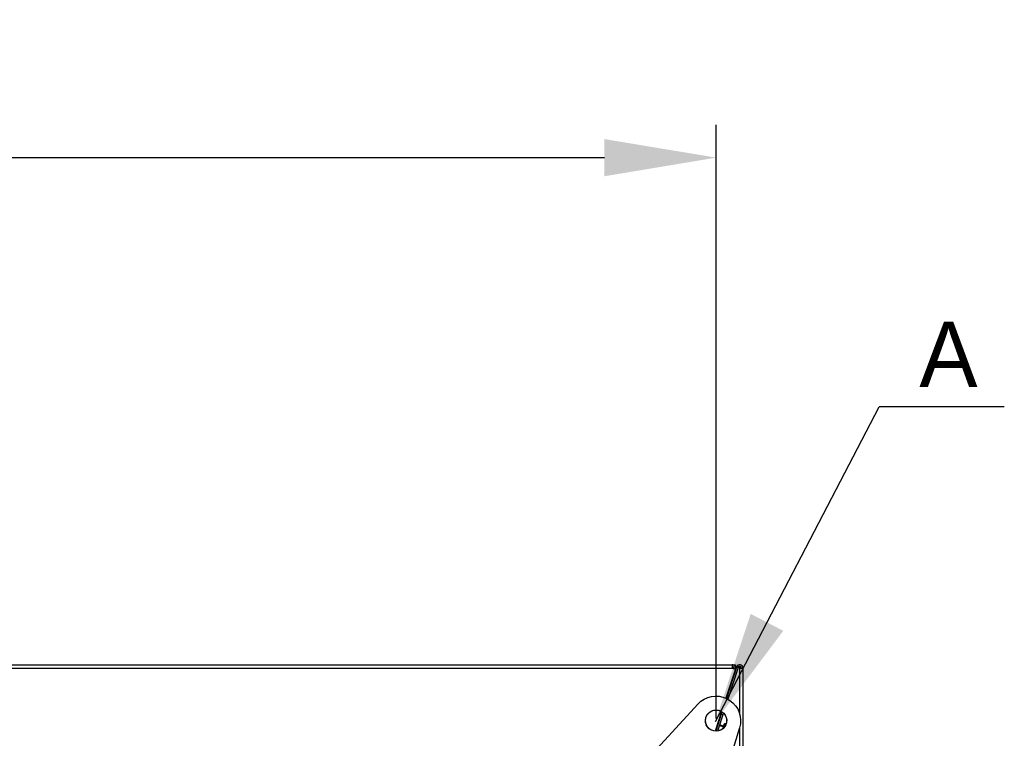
# Model space of a CAD drawing. Header units: millimetres. Extents: x 0 to 39025, y -31299 to 8400.
# Tile 212 of 256: x 14893 to 15495, y -11224 to -10784. Entities that reach past the tile are written whole.
import ezdxf

# ---------------------------------------------------------------- set-up
doc = ezdxf.new("R2010")
doc.units = ezdxf.units.MM
doc.header["$PDSIZE"] = -1
doc.layers.add('ANOTACIJE', color=7, linetype='Continuous')
doc.layers.add('DIMENZIJE', color=4, linetype='Continuous')
doc.styles.add('SLDTEXTSTYLE1', font='Montserrat-Regular.ttf')
doc.styles.add('SLDTEXTSTYLE6', font='txt')
doc.styles.get("Standard").update_dxf_attribs({"font": 'Montserrat-Regular.ttf'})
doc.dimstyles.new('SLDDIMSTYLE0', dxfattribs={"dimtxt": 3, "dimasz": 3.414889, "dimexe": 0, "dimexo": 0.0625, "dimgap": 0.75, "dimtad": 1, "dimdec": 0, "dimlfac": 20, "dimrnd": 1e-09, "dimzin": 12, "dimdsep": 46, "dimtxsty": 'SLDTEXTSTYLE6', "dimsah": 1, "dimcen": 0.09, "dimadec": 0, "dimazin": 3, "dimtfac": 1, "dimtdec": 0, "dimtofl": 0, "dimtmove": 0, "dimatfit": 3, "dimfxl": 1, "dimfrac": 2, "dimtolj": 1, "dimtzin": 12, "dimarcsym": 0})
doc.dimstyles.new('SLDDIMSTYLE3', dxfattribs={"dimtxt": 0.18, "dimasz": 3.414889, "dimexe": 0, "dimexo": 0.0625, "dimgap": 0, "dimtad": 0, "dimtih": 1, "dimtoh": 1, "dimdec": 0, "dimrnd": 1e-09, "dimzin": 0, "dimdsep": 46, "dimtxsty": 'Standard', "dimsah": 1, "dimcen": 0.09, "dimadec": 0, "dimazin": 0, "dimtfac": 3.414889, "dimtdec": 0, "dimtofl": 0, "dimtmove": 0, "dimatfit": 3, "dimfxl": 1, "dimfrac": 2, "dimtolj": 1, "dimtzin": 0, "dimarcsym": 0})

# ---------------------------------------------------------------- blocks, each defined once
blk = doc.blocks.new('Adapt 2 (spodaj)')
at = {"lineweight": 25}
for points in [[(6.52, 714.98), (6.52, 714.98), (1143.48, 714.98), (1143.48, 714.98)], [(6.52, 712.98), (6.52, 712.98), (1143.48, 712.98), (1143.48, 712.98)], [(1145.38, 712.36), (1145.38, 712.36), (1139.6, 694.58), (1139.6, 694.58)], [(1146.09, 713.61), (1146.09, 713.61), (1139.87, 694.46), (1139.87, 694.46)], [(1146.09, 713.59), (1146.09, 713.59), (1139.88, 694.46), (1139.88, 694.46)], [(1147.05, 713.28), (1147.05, 713.28), (1140.78, 694), (1140.78, 694)], [(1143.48, 714.95), (1143.48, 714.95), (1145.5, 714.95), (1145.5, 714.95)], [(1143.48, 712.98), (1143.48, 712.98), (1145.38, 712.36), (1145.38, 712.36)], [(1144.12, 712.76), (1144.12, 712.76), (1144.12, 712.85), (1144.12, 712.85)], [(1144.12, 712.85), (1144.12, 712.85), (1144.46, 712.85), (1144.46, 712.85)], [(1145.01, 711.23), (1145.01, 711.23), (1145.47, 711.69), (1145.47, 711.69)], [(1145.02, 711.26), (1145.02, 711.26), (1145.48, 711.72), (1145.48, 711.72)], [(1145.18, 711.76), (1145.18, 711.76), (1145.5, 712.07), (1145.5, 712.07)], [(1145.28, 712.07), (1145.28, 712.07), (1145.5, 712.07), (1145.5, 712.07)], [(1145.61, 712.12), (1145.61, 712.12), (1145.5, 712.12), (1145.5, 712.12)], [(1145.6, 712.09), (1145.6, 712.09), (1145.5, 712.09), (1145.5, 712.09)], [(1145.5, 712.09), (1145.5, 712.09), (1145.6, 712.09), (1145.6, 712.09)], [(1146.09, 713.59), (1146.09, 713.59), (1146.09, 713.61), (1146.09, 713.61)], [(1146.1, 713.61), (1146.1, 713.61), (1146.09, 713.61), (1146.09, 713.61)], [(1147.05, 713.28), (1147.05, 713.28), (1146.09, 713.59), (1146.09, 713.59)], [(1148, 713.31), (1148, 713.31), (1147.11, 713.44), (1147.11, 713.44)], [(1148, 713.33), (1148, 713.33), (1147.12, 713.46), (1147.12, 713.46)], [(1147.9, 712.98), (1147.9, 712.98), (1147.9, 685.36), (1147.9, 685.36)], [(1148, 713.33), (1148, 713.33), (1148, 713.31), (1148, 713.31)], [(1148, 713.31), (1148, 713.31), (1148, 712.98), (1148, 712.98)], [(1150, 712.98), (1150, 712.98), (1150, 1.98), (1150, 1.98)], [(1092.82, 658.76), (1092.82, 658.76), (1122.58, 691.01), (1122.58, 691.01)], [(1136.95, 686.41), (1136.95, 686.41), (1133.03, 674.36), (1133.03, 674.36)], [(1135, 680.39), (1135, 680.39), (1133.03, 674.36), (1133.03, 674.36)], [(1137.2, 686.24), (1137.2, 686.24), (1133.33, 674.34), (1133.33, 674.34)], [(1136.71, 684.71), (1136.71, 684.71), (1133.34, 674.34), (1133.34, 674.34)], [(1137.66, 684.4), (1137.66, 684.4), (1134.41, 674.39), (1134.41, 674.39)], [(1135, 680.39), (1135, 680.39), (1134.99, 680.39), (1134.99, 680.39)], [(1135.61, 682.3), (1135.61, 682.3), (1135, 680.39), (1135, 680.39)], [(1135.61, 682.3), (1135.61, 682.3), (1135.61, 682.3), (1135.61, 682.3)], [(1136.71, 684.71), (1136.71, 684.71), (1137.21, 686.24), (1137.21, 686.24)], [(1137.66, 684.4), (1137.66, 684.4), (1136.71, 684.71), (1136.71, 684.71)], [(1138.04, 685.58), (1138.04, 685.58), (1137.66, 684.4), (1137.66, 684.4)], [(1147.94, 676.45), (1147.94, 676.45), (1135.11, 634.49), (1135.11, 634.49)], [(1135.56, 677.93), (1135.56, 677.93), (1137.94, 677.16), (1137.94, 677.16)], [(1137.98, 677.3), (1137.98, 677.3), (1135.61, 678.07), (1135.61, 678.07)], [(1138.02, 677.42), (1138.02, 677.42), (1135.65, 678.2), (1135.65, 678.2)], [(1147.9, 676.3), (1147.9, 676.3), (1147.9, 83.87), (1147.9, 83.87)]]:
    blk.add_open_spline(points, degree=3, dxfattribs=at)
for points, knots in [([(1143.48, 714.98), (1143.48, 714.98), (1143.48, 714.94), (1143.48, 714.94), (1143.48, 714.94), (1143.48, 714.82), (1143.48, 714.82), (1143.48, 714.82), (1143.48, 714.64), (1143.48, 714.64), (1143.48, 714.64), (1143.48, 714.39), (1143.48, 714.39), (1143.48, 714.39), (1143.48, 714.09), (1143.48, 714.09), (1143.48, 714.09), (1143.48, 713.74), (1143.48, 713.74), (1143.48, 713.74), (1143.48, 713.36), (1143.48, 713.36), (1143.48, 713.36), (1143.48, 712.98), (1143.48, 712.98)], [0, 0, 0, 0, 1, 1, 1, 2, 2, 2, 3, 3, 3, 4, 4, 4, 5, 5, 5, 6, 6, 6, 7, 7, 7, 8, 8, 8, 8]), ([(1145.38, 712.36), (1145.38, 712.36), (1145.47, 712.82), (1145.47, 712.82), (1145.47, 712.82), (1145.45, 713.29), (1145.45, 713.29), (1145.45, 713.29), (1145.32, 713.74), (1145.32, 713.74), (1145.32, 713.74), (1145.09, 714.15), (1145.09, 714.15), (1145.09, 714.15), (1144.78, 714.5), (1144.78, 714.5), (1144.78, 714.5), (1144.38, 714.76), (1144.38, 714.76), (1144.38, 714.76), (1143.94, 714.92), (1143.94, 714.92), (1143.94, 714.92), (1143.48, 714.98), (1143.48, 714.98)], [0, 0, 0, 0, 1, 1, 1, 2, 2, 2, 3, 3, 3, 4, 4, 4, 5, 5, 5, 6, 6, 6, 7, 7, 7, 8, 8, 8, 8]), ([(1144.43, 712.67), (1144.43, 712.67), (1144.47, 712.9), (1144.47, 712.9), (1144.47, 712.9), (1144.46, 713.13), (1144.46, 713.13), (1144.46, 713.13), (1144.4, 713.36), (1144.4, 713.36), (1144.4, 713.36), (1144.29, 713.56), (1144.29, 713.56), (1144.29, 713.56), (1144.13, 713.73), (1144.13, 713.73), (1144.13, 713.73), (1143.93, 713.87), (1143.93, 713.87), (1143.93, 713.87), (1143.71, 713.95), (1143.71, 713.95), (1143.71, 713.95), (1143.48, 713.97), (1143.48, 713.97)], [0, 0, 0, 0, 1, 1, 1, 2, 2, 2, 3, 3, 3, 4, 4, 4, 5, 5, 5, 6, 6, 6, 7, 7, 7, 8, 8, 8, 8]), ([(1144.01, 712.8), (1144.01, 712.8), (1143.9, 713.01), (1143.9, 713.01), (1143.9, 713.01), (1143.75, 713.21), (1143.75, 713.21), (1143.75, 713.21), (1143.56, 713.4), (1143.56, 713.4), (1143.56, 713.4), (1143.48, 713.46), (1143.48, 713.46)], [0, 0, 0, 0, 1, 1, 1, 2, 2, 2, 3, 3, 3, 4, 4, 4, 4]), ([(1143.54, 713.99), (1143.54, 713.99), (1143.56, 713.98), (1143.56, 713.98), (1143.56, 713.98), (1143.75, 713.79), (1143.75, 713.79), (1143.75, 713.79), (1143.9, 713.59), (1143.9, 713.59), (1143.9, 713.59), (1144.01, 713.37), (1144.01, 713.37), (1144.01, 713.37), (1144.09, 713.14), (1144.09, 713.14), (1144.09, 713.14), (1144.12, 712.9), (1144.12, 712.9), (1144.12, 712.9), (1144.12, 712.85), (1144.12, 712.85)], [0, 0, 0, 0, 1, 1, 1, 2, 2, 2, 3, 3, 3, 4, 4, 4, 5, 5, 5, 6, 6, 6, 7, 7, 7, 7]), ([(1143.61, 713.94), (1143.61, 713.94), (1143.71, 713.79), (1143.71, 713.79), (1143.71, 713.79), (1143.71, 713.79), (1143.71, 713.79)], [0, 0, 0, 0, 1, 1, 1, 2, 2, 2, 2]), ([(1145.5, 714.95), (1145.5, 714.95), (1145.5, 714.87), (1145.5, 714.87), (1145.5, 714.87), (1145.5, 714.65), (1145.5, 714.65), (1145.5, 714.65), (1145.5, 714.31), (1145.5, 714.31), (1145.5, 714.31), (1145.5, 713.9), (1145.5, 713.9), (1145.5, 713.9), (1145.5, 713.5), (1145.5, 713.5), (1145.5, 713.5), (1145.5, 713.16), (1145.5, 713.16), (1145.5, 713.16), (1145.5, 712.93), (1145.5, 712.93), (1145.5, 712.93), (1145.5, 712.85), (1145.5, 712.85)], [0, 0, 0, 0, 1, 1, 1, 2, 2, 2, 3, 3, 3, 4, 4, 4, 5, 5, 5, 6, 6, 6, 7, 7, 7, 8, 8, 8, 8]), ([(1145.5, 712.07), (1145.5, 712.07), (1145.5, 712.22), (1145.5, 712.22), (1145.5, 712.22), (1145.5, 712.37), (1145.5, 712.37), (1145.5, 712.37), (1145.5, 712.51), (1145.5, 712.51), (1145.5, 712.51), (1145.5, 712.62), (1145.5, 712.62), (1145.5, 712.62), (1145.5, 712.72), (1145.5, 712.72), (1145.5, 712.72), (1145.5, 712.79), (1145.5, 712.79), (1145.5, 712.79), (1145.5, 712.84), (1145.5, 712.84), (1145.5, 712.84), (1145.5, 712.85), (1145.5, 712.85)], [0, 0, 0, 0, 1, 1, 1, 2, 2, 2, 3, 3, 3, 4, 4, 4, 5, 5, 5, 6, 6, 6, 7, 7, 7, 8, 8, 8, 8]), ([(1150, 712.98), (1150, 712.98), (1149.87, 713.67), (1149.87, 713.67), (1149.87, 713.67), (1149.52, 714.27), (1149.52, 714.27), (1149.52, 714.27), (1148.98, 714.72), (1148.98, 714.72), (1148.98, 714.72), (1148.31, 714.95), (1148.31, 714.95), (1148.31, 714.95), (1147.61, 714.94), (1147.61, 714.94), (1147.61, 714.94), (1146.95, 714.68), (1146.95, 714.68), (1146.95, 714.68), (1146.43, 714.21), (1146.43, 714.21), (1146.43, 714.21), (1146.09, 713.59), (1146.09, 713.59)], [0, 0, 0, 0, 1, 1, 1, 2, 2, 2, 3, 3, 3, 4, 4, 4, 5, 5, 5, 6, 6, 6, 7, 7, 7, 8, 8, 8, 8]), ([(1149, 712.98), (1149, 712.98), (1148.94, 713.32), (1148.94, 713.32), (1148.94, 713.32), (1148.76, 713.63), (1148.76, 713.63), (1148.76, 713.63), (1148.49, 713.85), (1148.49, 713.85), (1148.49, 713.85), (1148.16, 713.96), (1148.16, 713.96), (1148.16, 713.96), (1147.8, 713.96), (1147.8, 713.96), (1147.8, 713.96), (1147.48, 713.83), (1147.48, 713.83), (1147.48, 713.83), (1147.21, 713.59), (1147.21, 713.59), (1147.21, 713.59), (1147.05, 713.28), (1147.05, 713.28)], [0, 0, 0, 0, 1, 1, 1, 2, 2, 2, 3, 3, 3, 4, 4, 4, 5, 5, 5, 6, 6, 6, 7, 7, 7, 8, 8, 8, 8]), ([(1147.9, 712.98), (1147.9, 712.98), (1147.98, 712.98), (1147.98, 712.98), (1147.98, 712.98), (1148.2, 712.98), (1148.2, 712.98), (1148.2, 712.98), (1148.55, 712.98), (1148.55, 712.98), (1148.55, 712.98), (1148.95, 712.98), (1148.95, 712.98), (1148.95, 712.98), (1149.35, 712.98), (1149.35, 712.98), (1149.35, 712.98), (1149.69, 712.98), (1149.69, 712.98), (1149.69, 712.98), (1149.92, 712.98), (1149.92, 712.98), (1149.92, 712.98), (1150, 712.98), (1150, 712.98)], [0, 0, 0, 0, 1, 1, 1, 2, 2, 2, 3, 3, 3, 4, 4, 4, 5, 5, 5, 6, 6, 6, 7, 7, 7, 8, 8, 8, 8]), ([(1148.95, 713.23), (1148.95, 713.23), (1148.77, 713.25), (1148.77, 713.25), (1148.77, 713.25), (1148, 713.33), (1148, 713.33)], [0, 0, 0, 0, 1, 1, 1, 2, 2, 2, 2]), ([(1149, 712.98), (1149, 712.98), (1148.92, 713.06), (1148.92, 713.06), (1148.92, 713.06), (1148.71, 713.15), (1148.71, 713.15), (1148.71, 713.15), (1148.38, 713.23), (1148.38, 713.23), (1148.38, 713.23), (1148, 713.31), (1148, 713.31)], [0, 0, 0, 0, 1, 1, 1, 2, 2, 2, 3, 3, 3, 4, 4, 4, 4]), ([(1122.58, 691.01), (1122.58, 691.01), (1124.32, 692.62), (1124.32, 692.62), (1124.32, 692.62), (1126.29, 693.93), (1126.29, 693.93), (1126.29, 693.93), (1128.45, 694.92), (1128.45, 694.92), (1128.45, 694.92), (1130.74, 695.56), (1130.74, 695.56), (1130.74, 695.56), (1133.09, 695.82), (1133.09, 695.82), (1133.09, 695.82), (1135.47, 695.72), (1135.47, 695.72), (1135.47, 695.72), (1137.79, 695.24), (1137.79, 695.24), (1137.79, 695.24), (1140.01, 694.39), (1140.01, 694.39), (1140.01, 694.39), (1142.07, 693.21), (1142.07, 693.21), (1142.07, 693.21), (1143.92, 691.72), (1143.92, 691.72), (1143.92, 691.72), (1145.51, 689.95), (1145.51, 689.95), (1145.51, 689.95), (1146.8, 687.96), (1146.8, 687.96), (1146.8, 687.96), (1147.76, 685.79), (1147.76, 685.79), (1147.76, 685.79), (1148.36, 683.49), (1148.36, 683.49), (1148.36, 683.49), (1148.6, 681.13), (1148.6, 681.13), (1148.6, 681.13), (1148.45, 678.76), (1148.45, 678.76), (1148.45, 678.76), (1147.94, 676.45), (1147.94, 676.45)], [0, 0, 0, 0, 1, 1, 1, 2, 2, 2, 3, 3, 3, 4, 4, 4, 5, 5, 5, 6, 6, 6, 7, 7, 7, 8, 8, 8, 9, 9, 9, 10, 10, 10, 11, 11, 11, 12, 12, 12, 13, 13, 13, 14, 14, 14, 15, 15, 15, 16, 16, 16, 17, 17, 17, 17]), ([(1127.96, 684.07), (1127.96, 684.07), (1127.37, 682.68), (1127.37, 682.68), (1127.37, 682.68), (1127.11, 681.19), (1127.11, 681.19), (1127.11, 681.19), (1127.2, 679.69), (1127.2, 679.69), (1127.2, 679.69), (1127.64, 678.25), (1127.64, 678.25), (1127.64, 678.25), (1128.4, 676.94), (1128.4, 676.94), (1128.4, 676.94), (1129.43, 675.84), (1129.43, 675.84), (1129.43, 675.84), (1130.7, 675.02), (1130.7, 675.02), (1130.7, 675.02), (1132.11, 674.51), (1132.11, 674.51), (1132.11, 674.51), (1133.61, 674.33), (1133.61, 674.33), (1133.61, 674.33), (1135.11, 674.51), (1135.11, 674.51), (1135.11, 674.51), (1136.53, 675.03), (1136.53, 675.03), (1136.53, 675.03), (1137.79, 675.86), (1137.79, 675.86), (1137.79, 675.86), (1138.82, 676.96), (1138.82, 676.96), (1138.82, 676.96), (1139.57, 678.27), (1139.57, 678.27), (1139.57, 678.27), (1140, 679.72), (1140, 679.72), (1140, 679.72), (1140.09, 681.23), (1140.09, 681.23), (1140.09, 681.23), (1139.82, 682.72), (1139.82, 682.72), (1139.82, 682.72), (1139.22, 684.1), (1139.22, 684.1), (1139.22, 684.1), (1138.32, 685.31), (1138.32, 685.31), (1138.32, 685.31), (1137.16, 686.27), (1137.16, 686.27), (1137.16, 686.27), (1135.8, 686.95), (1135.8, 686.95), (1135.8, 686.95), (1134.34, 687.29), (1134.34, 687.29), (1134.34, 687.29), (1132.83, 687.29), (1132.83, 687.29), (1132.83, 687.29), (1131.36, 686.94), (1131.36, 686.94), (1131.36, 686.94), (1130.01, 686.26), (1130.01, 686.26), (1130.01, 686.26), (1128.86, 685.28), (1128.86, 685.28), (1128.86, 685.28), (1127.96, 684.07), (1127.96, 684.07)], [0, 0, 0, 0, 1, 1, 1, 2, 2, 2, 3, 3, 3, 4, 4, 4, 5, 5, 5, 6, 6, 6, 7, 7, 7, 8, 8, 8, 9, 9, 9, 10, 10, 10, 11, 11, 11, 12, 12, 12, 13, 13, 13, 14, 14, 14, 15, 15, 15, 16, 16, 16, 17, 17, 17, 18, 18, 18, 19, 19, 19, 20, 20, 20, 21, 21, 21, 22, 22, 22, 23, 23, 23, 24, 24, 24, 25, 25, 25, 26, 26, 26, 27, 27, 27, 27]), ([(1138.08, 677.59), (1138.08, 677.59), (1137.82, 676.78), (1137.82, 676.78), (1137.82, 676.78), (1137.47, 675.72), (1137.47, 675.72), (1137.47, 675.72), (1137.42, 675.58), (1137.42, 675.58)], [0, 0, 0, 0, 1, 1, 1, 2, 2, 2, 3, 3, 3, 3]), ([(1138.3, 678.28), (1138.3, 678.28), (1138.25, 678.1), (1138.25, 678.1), (1138.25, 678.1), (1138.08, 677.59), (1138.08, 677.59)], [0, 0, 0, 0, 1, 1, 1, 2, 2, 2, 2]), ([(1139.17, 678.05), (1139.17, 678.05), (1139, 678.09), (1139, 678.09), (1139, 678.09), (1138.83, 678.1), (1138.83, 678.1), (1138.83, 678.1), (1138.66, 678.08), (1138.66, 678.08), (1138.66, 678.08), (1138.5, 678.03), (1138.5, 678.03), (1138.5, 678.03), (1138.35, 677.96), (1138.35, 677.96), (1138.35, 677.96), (1138.23, 677.85), (1138.23, 677.85), (1138.23, 677.85), (1138.14, 677.73), (1138.14, 677.73), (1138.14, 677.73), (1138.08, 677.59), (1138.08, 677.59)], [0, 0, 0, 0, 1, 1, 1, 2, 2, 2, 3, 3, 3, 4, 4, 4, 5, 5, 5, 6, 6, 6, 7, 7, 7, 8, 8, 8, 8]), ([(1139.43, 678.86), (1139.43, 678.86), (1139.26, 678.89), (1139.26, 678.89), (1139.26, 678.89), (1139.09, 678.9), (1139.09, 678.9), (1139.09, 678.9), (1138.91, 678.87), (1138.91, 678.87), (1138.91, 678.87), (1138.75, 678.8), (1138.75, 678.8), (1138.75, 678.8), (1138.6, 678.71), (1138.6, 678.71), (1138.6, 678.71), (1138.47, 678.58), (1138.47, 678.58), (1138.47, 678.58), (1138.37, 678.44), (1138.37, 678.44), (1138.37, 678.44), (1138.3, 678.28), (1138.3, 678.28)], [0, 0, 0, 0, 1, 1, 1, 2, 2, 2, 3, 3, 3, 4, 4, 4, 5, 5, 5, 6, 6, 6, 7, 7, 7, 8, 8, 8, 8]), ([(1139.17, 678.05), (1139.17, 678.05), (1138.89, 677.19), (1138.89, 677.19), (1138.89, 677.19), (1138.82, 676.96), (1138.82, 676.96)], [0, 0, 0, 0, 1, 1, 1, 2, 2, 2, 2]), ([(1139.43, 678.86), (1139.43, 678.86), (1139.43, 678.85), (1139.43, 678.85), (1139.43, 678.85), (1139.36, 678.62), (1139.36, 678.62), (1139.36, 678.62), (1139.17, 678.05), (1139.17, 678.05)], [0, 0, 0, 0, 1, 1, 1, 2, 2, 2, 3, 3, 3, 3]), ([(1139.42, 677.94), (1139.42, 677.94), (1139.34, 677.99), (1139.34, 677.99), (1139.34, 677.99), (1139.17, 678.05), (1139.17, 678.05)], [0, 0, 0, 0, 1, 1, 1, 2, 2, 2, 2]), ([(1139.73, 678.69), (1139.73, 678.69), (1139.6, 678.79), (1139.6, 678.79), (1139.6, 678.79), (1139.43, 678.86), (1139.43, 678.86)], [0, 0, 0, 0, 1, 1, 1, 2, 2, 2, 2])]:
    blk.add_open_spline(points, degree=3, knots=knots, dxfattribs=at)
blk = doc.blocks.new('*D94')
at = {"layer": 'Defpoints', "color": 0, "transparency": 16777216}
for p in [(15318.44, -10868.44), (14201.26, -11212.76), (15318.44, -11212.72)]:
    blk.add_point(p, dxfattribs=at)
at = {"layer": 'DIMENZIJE', "color": 0, "lineweight": -2, "transparency": 16777216}
for p, q in [((14201.26, -11211.51), (14201.26, -10848.44)), ((15318.44, -11211.47), (15318.44, -10848.44)), ((14269.55, -10868.44), (15250.14, -10868.44))]:
    blk.add_line(p, q, dxfattribs=at)
at = {"layer": 'DIMENZIJE', "color": 0, "transparency": 16777216}
for points in [[(14269.55, -10857.06), (14269.55, -10879.82), (14201.26, -10868.44)], [(15250.14, -10857.06), (15250.14, -10879.82), (15318.44, -10868.44)]]:
    blk.add_solid(points, dxfattribs=at)
at = {"layer": 'DIMENZIJE', "color": 0, "transparency": 16777216, "insert": (14759.85, -10823.44), "char_height": 60, "attachment_point": 5, "style": 'SLDTEXTSTYLE6'}
blk.add_mtext('\\A1;1117', dxfattribs=at)

msp = doc.modelspace()

# ---------------------------------------------------------------- linework, layer by layer
msp.add_circle((15318.44, -11212.72), 6.47)
at = {"layer": 'ANOTACIJE', "color": 0}
msp.add_line((15494.68, -11020.94), (15418.17, -11020.94), dxfattribs=at)

# ---------------------------------------------------------------- block references
at = {"color": 1}
msp.add_blockref('Adapt 2 (spodaj)', (14184.86, -11893.57), dxfattribs=at)

# ---------------------------------------------------------------- texts
at = {"layer": 'ANOTACIJE', "color": 0, "insert": (15442.67, -10968.76), "char_height": 40, "attachment_point": 1, "style": 'SLDTEXTSTYLE1'}
msp.add_mtext('A', dxfattribs=at)

# ---------------------------------------------------------------- dimensions: what is measured, and where the dimension line sits
at = {"layer": 'DIMENZIJE'}
dim = msp.add_linear_dim(base=(15318.44, -10868.44), p1=(14201.26, -11212.76), p2=(15318.44, -11212.72), dimstyle='SLDDIMSTYLE0', override={"dimscale": 20, "dimexe": 1, "dimlfac": 1, "dimdle": 1, "dimtofl": 1}, dxfattribs=at)
dim.commit()
dim.dimension.update_dxf_attribs({"geometry": '*D94', "text_midpoint": (14759.85, -10823.44)})

# ---------------------------------------------------------------- leaders
at = {"layer": 'ANOTACIJE', "color": 7}
msp.add_leader([(15318.02, -11213.22), (15418.17, -11020.94)], dimstyle='SLDDIMSTYLE3', override={"dimscale": 20}, dxfattribs=at)

doc.saveas('drawing.dxf')
